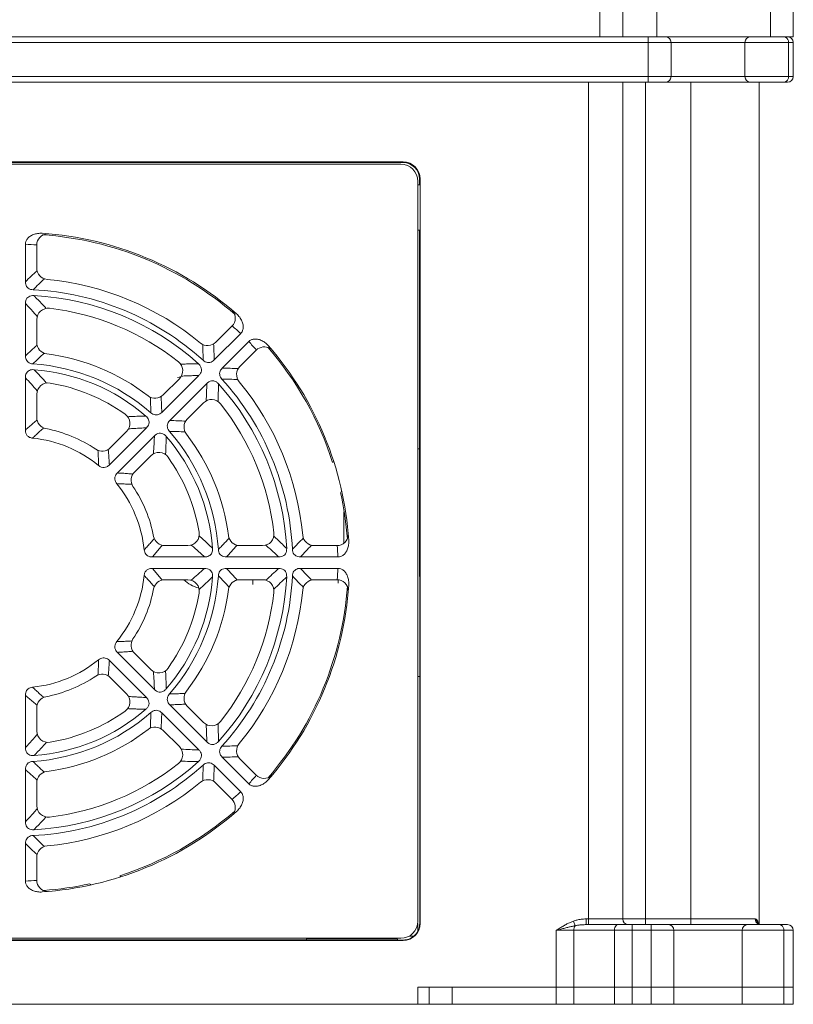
# Model space of a CAD drawing. Header units: millimetres. Extents: x -473 to 23648, y -382 to 1866.
# Tile 63 of 256: x 2563 to 2631, y 351 to 437. Entities that reach past the tile are written whole.
import ezdxf

# ---------------------------------------------------------------- set-up
doc = ezdxf.new("R2010")
doc.units = ezdxf.units.MM
doc.header["$LTSCALE"] = 80
doc.layers.get('0').update_dxf_attribs({"linetype": 'CONTINUOUS'})

msp = doc.modelspace()

# ---------------------------------------------------------------- linework, layer by layer
at = {"color": 0, "linetype": 'Continuous', "lineweight": 0}
for p, q in [((2630.913, 435.966), (2630.913, 492.966)), ((2618.913, 485.953), (2618.913, 435.966)), ((2628.913, 478.939), (2628.913, 435.966)), ((2613.913, 435.966), (2613.913, 474.153)), ((2615.913, 435.966), (2615.913, 474.153)), ((2484.913, 435.966), (2630.913, 435.966)), ((2618.163, 431.966), (2618.163, 435.966)), ((2484.913, 435.466), (2630.913, 435.466)), ((2620.163, 432.466), (2620.163, 435.466)), ((2626.663, 435.466), (2626.663, 432.466)), ((2630.496, 435.466), (2630.496, 432.466)), ((2630.913, 435.466), (2630.913, 432.466)), ((2630.913, 432.466), (2484.913, 432.466)), ((2630.413, 431.966), (2485.413, 431.966)), ((2612.913, 357.966), (2612.913, 431.966)), ((2615.913, 358.466), (2615.913, 431.966)), ((2617.913, 431.966), (2617.913, 357.966)), ((2621.913, 431.966), (2621.913, 357.966)), ((2627.913, 431.966), (2627.913, 358.03)), ((2596.613, 424.966), (2524.213, 424.966)), ((2596.613, 424.914), (2524.213, 424.914)), ((2524.413, 424.766), (2596.413, 424.766)), ((2596.613, 424.966), (2596.613, 424.914)), ((2597.913, 423.266), (2597.913, 358.266)), ((2598.06, 422.966), (2598.06, 423.466)), ((2598.113, 423.466), (2598.06, 423.466)), ((2598.113, 358.066), (2598.113, 423.466)), ((2598.06, 422.966), (2597.913, 422.966)), ((2597.913, 418.966), (2598.06, 418.966)), ((2598.07, 358.066), (2598.06, 418.966)), ((2563.413, 414.444), (2563.413, 417.74)), ((2564.413, 415.646), (2564.413, 417.655)), ((2563.413, 407.933), (2563.413, 412.527)), ((2564.413, 409.106), (2564.413, 411.121)), ((2581.572, 410.547), (2580.152, 409.127)), ((2582.34, 409.901), (2580.009, 407.57)), ((2580.716, 406.863), (2583.047, 409.193)), ((2582.273, 407.005), (2583.693, 408.426)), ((2563.413, 401.411), (2563.413, 406.014)), ((2578.653, 406.214), (2575.405, 402.966)), ((2576.952, 405.927), (2575.527, 404.502)), ((2576.77, 406.033), (2576.923, 406.065)), ((2576.923, 406.065), (2577.087, 406.099)), ((2576.112, 402.259), (2579.361, 405.507)), ((2564.413, 402.524), (2564.413, 404.557)), ((2577.648, 402.381), (2579.073, 403.805)), ((2574.048, 401.609), (2570.793, 398.354)), ((2572.31, 401.285), (2570.873, 399.848)), ((2571.5, 397.647), (2574.755, 400.902)), ((2597.913, 399.766), (2598.063, 399.766)), ((2572.994, 397.727), (2574.432, 399.164)), ((2591.413, 394.233), (2591.413, 391.481)), ((2577.703, 391.266), (2575.67, 391.266)), ((2584.267, 391.266), (2582.252, 391.266)), ((2588.388, 391.363), (2588.389, 391.393)), ((2590.801, 391.266), (2588.792, 391.266)), ((2579.161, 390.266), (2574.557, 390.266)), ((2585.673, 390.266), (2581.08, 390.266)), ((2590.887, 390.266), (2587.59, 390.266)), ((2574.557, 389.266), (2579.161, 389.266)), ((2581.08, 389.266), (2585.674, 389.266)), ((2587.59, 389.266), (2590.887, 389.266)), ((2575.67, 388.266), (2577.703, 388.266)), ((2582.252, 388.266), (2584.267, 388.266)), ((2583.413, 388.266), (2583.413, 387.844)), ((2588.792, 388.266), (2590.801, 388.266)), ((2574.755, 378.631), (2571.5, 381.886)), ((2574.432, 380.369), (2572.994, 381.806)), ((2570.793, 381.179), (2574.048, 377.924)), ((2598.066, 379.766), (2597.913, 379.766)), ((2570.873, 379.685), (2572.31, 378.248)), ((2563.413, 373.518), (2563.413, 378.122)), ((2579.361, 374.026), (2576.112, 377.274)), ((2579.073, 375.727), (2577.648, 377.152)), ((2564.413, 374.976), (2564.413, 377.009)), ((2575.405, 376.567), (2578.653, 373.318)), ((2575.527, 375.031), (2576.952, 373.606)), ((2580.009, 371.963), (2582.34, 369.632)), ((2583.047, 370.339), (2580.716, 372.67)), ((2583.693, 371.107), (2582.273, 372.527)), ((2563.413, 367.006), (2563.413, 371.599)), ((2564.413, 368.412), (2564.413, 370.427)), ((2580.152, 370.406), (2581.572, 368.986)), ((2563.413, 361.792), (2563.413, 365.089)), ((2564.413, 361.878), (2564.413, 363.887)), ((2564.443, 364.161), (2564.472, 364.163)), ((2611.582, 358.278), (2611.732, 357.872)), ((2612.718, 358.466), (2612.718, 357.966)), ((2627.566, 358.466), (2612.718, 358.466)), ((2597.913, 357.423), (2597.913, 358.066)), ((2598.113, 358.066), (2598.07, 358.066)), ((2610.082, 350.966), (2610.082, 357.466)), ((2630.913, 357.466), (2610.082, 357.466)), ((2611.625, 350.966), (2611.625, 357.466)), ((2630.413, 357.966), (2612.718, 357.966)), ((2615.2, 350.966), (2615.2, 357.466)), ((2616.744, 350.966), (2616.744, 357.966)), ((2618.413, 350.966), (2618.413, 357.966)), ((2620.413, 350.966), (2620.413, 357.466)), ((2626.413, 357.466), (2626.413, 350.966)), ((2627.831, 358.043), (2627.811, 358.065)), ((2627.847, 358.03), (2627.825, 358.049)), ((2627.847, 358.03), (2627.831, 358.043)), ((2627.847, 358.03), (2627.848, 358.029)), ((2628.037, 357.966), (2627.848, 358.029)), ((2630.079, 350.966), (2630.079, 357.466)), ((2630.913, 350.966), (2630.913, 357.466)), ((2524.213, 356.566), (2596.613, 356.566)), ((2596.413, 356.766), (2524.413, 356.766)), ((2532.713, 356.619), (2588.113, 356.619)), ((2588.113, 356.766), (2588.113, 356.619)), ((2589.913, 356.716), (2588.113, 356.716)), ((2588.113, 356.689), (2596.113, 356.689)), ((2596.113, 356.609), (2596.113, 356.689)), ((2596.113, 356.609), (2596.613, 356.609)), ((2596.613, 356.566), (2596.613, 356.609)), ((2597.558, 356.966), (2597.16, 356.966)), ((2597.913, 350.966), (2597.913, 352.466)), ((2597.913, 352.466), (2600.913, 352.466)), ((2598.913, 350.966), (2598.913, 352.466)), ((2600.913, 350.966), (2600.913, 352.466)), ((2600.913, 352.466), (2630.913, 352.466)), ((2484.913, 350.966), (2630.913, 350.966))]:
    msp.add_line(p, q, dxfattribs=at)
for centre, radius, start, end in [((2619.663, 435.466), 0.5, 0, 90), ((2627.163, 435.466), 0.5, 90, 180), ((2630.413, 435.466), 0.5, 0, 90), ((2619.663, 432.466), 0.5, 270, 0), ((2627.163, 432.466), 0.5, 180, 270), ((2630.413, 432.466), 0.5, 270, 0), ((2596.413, 423.266), 1.5, 0, 90), ((2596.613, 423.466), 1.5, 0, 90), ((2596.613, 423.466), 1.448, 0, 90), ((2562.913, 389.766), 29, 48.92007, 86.07993), ((2565.413, 417.655), 1, 92.85037, 180), ((2562.913, 389.766), 28.875, 48.99925, 86.02731), ((2562.206, 389.767), 27.999, 85.47892, 87.52919), ((2614.185, 361.12), 73.63, 132.49963, 133.59574), ((2565.413, 415.646), 1, 180, 264.48227), ((2613.326, 363.5), 70.346, 133.29403, 134.42574), ((2562.913, 389.766), 25, 50.51773, 84.48227), ((2562.913, 389.766), 24, 47.8004, 87.1996), ((2562.913, 389.766), 23.5, 48.03581, 86.96419), ((2565.413, 411.121), 1, 83.32259, 180), ((2562.913, 389.766), 22.5, 51.67741, 83.32259), ((2580.865, 411.254), 1, 315, 42.10478), ((2563.413, 389.266), 28, 47.47084, 49.52105), ((2562.413, 390.266), 28, 40.47895, 42.52916), ((2601.348, 367.379), 55.532, 131.65365, 133.08921), ((2565.413, 409.106), 1, 180, 262.63411), ((2579.444, 409.834), 1, 230.51773, 315), ((2508.452, 406.836), 70.586, 0.57592, 1.70379), ((2506.152, 405.757), 73.879, 1.40586, 2.49828), ((2584.4, 407.719), 1, 58.06398, 135), ((2562.913, 389.766), 28.875, 17.74223, 40.95438), ((2562.913, 389.766), 29, 3.92007, 41.07993), ((2600.436, 369.859), 52.141, 132.71737, 134.21915), ((2562.913, 389.766), 18.5, 52.36589, 82.63411), ((2576.245, 406.634), 1, 315, 51.67741), ((2562.913, 389.766), 17.5, 48.80145, 86.19855), ((2562.913, 389.766), 17, 49.24889, 85.75111), ((2532, 375.538), 44.804, 42.05037, 44.10458), ((2578.911, 333.255), 73.63, 87.49963, 88.59574), ((2582.98, 406.298), 1, 135, 219.48227), ((2532.422, 377.223), 42.301, 40.77402, 42.89342), ((2562.913, 389.766), 24, 2.8004, 42.1996), ((2579.987, 335.545), 70.346, 88.29403, 89.42574), ((2565.413, 404.557), 1, 80.40593, 180), ((2562.913, 389.766), 16, 54.59407, 80.40593), ((2518.727, 407.105), 60.654, 357.04317, 358.49071), ((2517.086, 406.183), 63.304, 357.95155, 359.36373), ((2562.913, 389.766), 23.5, 3.03581, 41.96419), ((2562.913, 389.766), 25, 5.51773, 39.48227), ((2574.82, 405.209), 1, 232.36589, 315), ((2579.78, 403.098), 1, 38.32259, 135), ((2562.913, 389.766), 22.5, 6.67741, 38.32259), ((2565.413, 402.524), 1, 180, 258.91251), ((2571.603, 401.992), 1, 315, 54.59407), ((2574.261, 346.758), 55.532, 86.65365, 88.08921), ((2578.355, 401.673), 1, 135, 217.63411), ((2562.913, 389.766), 12, 56.08749, 78.91251), ((2562.913, 389.766), 11, 50.91832, 84.08169), ((2562.913, 389.766), 17, 4.24889, 40.75112), ((2575.37, 349.157), 52.141, 87.71737, 89.21915), ((2562.913, 389.766), 17.5, 3.80145, 41.19855), ((2562.913, 389.766), 18.5, 7.36589, 37.63411), ((2570.166, 400.555), 1, 236.08749, 315), ((2575.139, 398.457), 1, 35.40593, 135), ((2562.913, 389.766), 16, 9.59407, 35.40593), ((2573.701, 397.019), 1, 135, 213.91251), ((2562.913, 389.766), 11, 5.9183, 39.08168), ((2562.913, 389.766), 12, 11.08749, 33.91251), ((2562.913, 389.766), 28.875, 4.13547, 12.33854), ((2575.67, 392.266), 1, 191.08749, 270), ((2577.703, 392.266), 1, 270, 9.59407), ((2582.252, 392.266), 1, 187.36589, 270), ((2584.267, 392.266), 1, 270, 6.67741), ((2536.473, 440.346), 70.586, 315.57592, 316.70379), ((2588.792, 392.266), 1, 185.51773, 270), ((2590.801, 392.266), 1, 270, 357.10438), ((2534.084, 441.209), 73.879, 316.40586, 317.49828), ((2562.914, 389.059), 27.999, 2.47081, 4.52108), ((2550.369, 420.257), 42.301, 310.77385, 312.89328), ((2540.525, 351.33), 55.532, 41.65385, 43.08937), ((2543.929, 433.271), 60.655, 312.04302, 313.49059), ((2534.266, 338.494), 73.63, 42.49974, 43.59582), ((2562.914, 390.473), 27.999, 355.47892, 357.52919), ((2562.913, 389.766), 11, 320.91825, 354.08176), ((2562.913, 389.766), 17, 319.24885, 355.75115), ((2562.913, 389.766), 17.5, 318.80143, 356.19857), ((2548.684, 420.679), 44.804, 312.05007, 314.10443), ((2543.005, 352.242), 52.142, 42.71764, 44.2193), ((2562.913, 389.766), 23.5, 318.03579, 356.96421), ((2562.913, 389.766), 24, 317.8004, 357.1996), ((2542.117, 433.779), 63.305, 312.95132, 314.36361), ((2536.646, 339.353), 70.346, 43.29418, 44.42583), ((2575.67, 387.266), 1, 90, 168.91251), ((2579.221, 390.112), 2.625, 224.70628, 257.38927), ((2577.703, 387.266), 1, 350.40593, 90), ((2582.252, 387.266), 1, 90, 172.63411), ((2584.267, 387.266), 1, 353.32259, 90), ((2562.913, 389.766), 28.875, 319.12543, 355.9182), ((2562.913, 389.766), 29, 318.92007, 356.07993), ((2588.792, 387.266), 1, 90, 174.48227), ((2590.801, 387.266), 1, 2.84707, 90), ((2589.413, 387.966), 1.5, 0, 11.54269), ((2562.913, 389.766), 12, 326.08749, 348.91251), ((2562.913, 389.766), 16, 324.59407, 350.40593), ((2562.913, 389.766), 18.5, 322.36589, 352.63411), ((2562.913, 389.766), 22.5, 321.67741, 353.32259), ((2562.913, 389.766), 25, 320.51773, 354.48227), ((2573.701, 382.513), 1, 146.08749, 225), ((2562.913, 389.766), 11, 275.91823, 309.08175), ((2562.913, 389.766), 12, 281.08749, 303.91251), ((2570.166, 378.978), 1, 45, 123.91251), ((2575.139, 381.076), 1, 225, 324.59407), ((2571.603, 377.54), 1, 305.40593, 45), ((2578.355, 377.859), 1, 142.36589, 225), ((2565.413, 377.009), 1, 101.08749, 180), ((2562.913, 389.766), 17.5, 273.80143, 311.19857), ((2562.913, 389.766), 17, 274.24885, 310.75115), ((2562.913, 389.766), 16, 279.59407, 305.40593), ((2522.302, 377.309), 52.142, 357.71764, 359.2193), ((2519.904, 378.418), 55.532, 356.65385, 358.08937), ((2579.78, 376.435), 1, 225, 321.67741), ((2565.413, 374.976), 1, 180, 279.59407), ((2562.913, 389.766), 18.5, 277.36589, 307.63411), ((2574.82, 374.324), 1, 45, 127.63411), ((2582.98, 373.235), 1, 140.51773, 225), ((2576.245, 372.899), 1, 308.32259, 45), ((2580.251, 433.952), 60.655, 267.04302, 268.49059), ((2579.983, 444.228), 70.586, 270.57584, 271.70364), ((2562.913, 389.766), 24, 272.80039, 312.1996), ((2562.913, 389.766), 23.5, 273.03579, 311.96421), ((2562.913, 389.766), 22.5, 276.67741, 308.32259), ((2579.329, 435.593), 63.305, 267.95132, 269.36361), ((2508.691, 372.692), 70.346, 358.29418, 359.42583), ((2506.401, 373.767), 73.63, 357.49974, 358.59582), ((2578.903, 446.527), 73.879, 271.40578, 272.49817), ((2565.413, 370.427), 1, 97.36589, 180), ((2562.413, 389.266), 28, 317.47084, 319.52105), ((2584.4, 371.814), 1, 225, 312.10682), ((2562.913, 389.766), 25, 275.51773, 309.48227), ((2579.444, 369.699), 1, 45, 129.48227), ((2563.413, 390.266), 28, 310.47895, 312.52916), ((2580.865, 368.279), 1, 328.06398, 45), ((2565.413, 368.412), 1, 180, 276.67741), ((2562.913, 389.766), 29, 273.92007, 311.07993), ((2562.913, 389.766), 28.875, 287.74223, 310.81368), ((2614.185, 418.413), 73.63, 226.40417, 227.50026), ((2613.326, 416.033), 70.346, 225.57417, 226.70582), ((2565.413, 363.887), 1, 95.51773, 180), ((2562.206, 389.766), 27.999, 272.47081, 274.52108), ((2565.413, 361.878), 1, 180, 267.10105), ((2562.913, 389.766), 28.875, 274.19595, 282.33854), ((2596.413, 358.266), 1.5, 270, 0), ((2616.413, 358.466), 0.5, 180, 270), ((2596.613, 358.066), 1.5, 270, 0), ((2596.613, 358.066), 1.457, 281.25123, 348.75755), ((2596.61, 358.066), 1.46, 348.76779, 359.99849), ((2612.717, 352.316), 5.65, 89.99657, 92.05166), ((2619.913, 357.466), 0.5, 0, 90), ((2626.913, 357.466), 0.5, 90, 180), ((2628.039, 358.425), 0.458, 238.76504, 244.25605), ((2628.043, 358.433), 0.467, 244.25313, 254.40537), ((2630.413, 357.466), 0.5, 0, 90), ((2596.612, 358.069), 1.46, 270.01024, 281.24099)]:
    msp.add_arc(centre, radius, start, end, dxfattribs=at)
for points, start_tangent, end_tangent in [([(2630.038, 435.966), (2630.267, 435.899), (2630.435, 435.716)], (1, 0), (0.466673, -0.88443)), ([(2630.435, 435.716), (2630.496, 435.466)], (0.466673, -0.88443), (0, -1)), ([(2630.038, 431.966), (2630.267, 432.033), (2630.435, 432.216)], (1, 0), (0.466672, 0.88443)), ([(2630.435, 432.216), (2630.496, 432.466)], (0.466672, 0.88443), (0, 1)), ([(2563.413, 417.74), (2563.458, 417.991), (2563.591, 418.222), (2563.81, 418.427), (2564.113, 418.587), (2564.481, 418.683), (2564.895, 418.699)], (0, 1), (0.99766, -0.068365)), ([(2564.085, 413.738), (2563.859, 413.777), (2563.666, 413.876), (2563.526, 414.025), (2563.44, 414.221), (2563.413, 414.444)], (-0.998806, 0.048857), (0, 1)), ([(2563.413, 412.527), (2563.447, 412.783), (2563.548, 412.988), (2563.704, 413.132), (2563.909, 413.214), (2564.157, 413.233)], (0, 1), (0.998597, -0.05296)), ([(2565.234, 412.105), (2564.883, 412.479), (2564.524, 412.855), (2564.157, 413.233)], (-0.681274, 0.732029), (-0.699107, 0.715017)), ([(2564.453, 411.402), (2564.114, 411.775), (2563.768, 412.15), (2563.413, 412.527)], (-0.669581, 0.742739), (-0.68813, 0.725588)), ([(2581.969, 411.626), (2582.251, 411.322), (2582.443, 410.994), (2582.544, 410.667), (2582.555, 410.368), (2582.485, 410.11), (2582.34, 409.901)], (0.753794, -0.657111), (-0.707107, -0.707107)), ([(2583.047, 409.193), (2583.256, 409.338), (2583.514, 409.408), (2583.813, 409.398), (2584.141, 409.297), (2584.469, 409.104), (2584.773, 408.823)], (0.707107, 0.707107), (0.657111, -0.753794)), ([(2564.073, 407.228), (2563.855, 407.269), (2563.668, 407.365), (2563.528, 407.512), (2563.441, 407.708), (2563.413, 407.933)], (-0.9978, 0.066299), (0, 1)), ([(2580.009, 407.57), (2579.831, 407.431), (2579.633, 407.354), (2579.428, 407.347), (2579.222, 407.414), (2579.034, 407.546)], (-0.707107, -0.707107), (-0.740809, 0.671715)), ([(2563.413, 406.014), (2563.437, 406.235), (2563.51, 406.421), (2563.625, 406.562), (2563.777, 406.66), (2563.961, 406.713), (2564.172, 406.72)], (-0.000001, 1), (0.997252, -0.074088)), ([(2577.066, 407.204), (2577.579, 407.22), (2578.099, 407.232), (2578.626, 407.24)], (0.999356, 0.035889), (0.999937, 0.01125)), ([(2578.626, 407.24), (2578.787, 407.054), (2578.876, 406.841), (2578.881, 406.622), (2578.803, 406.407), (2578.653, 406.214)], (0.743563, -0.668666), (-0.707107, -0.707107)), ([(2580.692, 405.888), (2580.56, 406.076), (2580.493, 406.282), (2580.5, 406.487), (2580.577, 406.685), (2580.716, 406.863)], (-0.671715, 0.740809), (0.707107, 0.707107)), ([(2577.122, 406.155), (2577.625, 406.178), (2578.136, 406.198), (2578.653, 406.214)], (0.998661, 0.05173), (0.999649, 0.026487)), ([(2579.361, 405.507), (2579.553, 405.656), (2579.769, 405.735), (2579.987, 405.73), (2580.2, 405.64), (2580.386, 405.48)], (0.707107, 0.707107), (0.668666, -0.743563)), ([(2574.403, 404.3), (2574.419, 403.838), (2574.431, 403.383), (2574.439, 402.934)], (0.039647, -0.999214), (0.013446, -0.99991)), ([(2575.341, 404.356), (2575.367, 403.886), (2575.388, 403.423), (2575.405, 402.966)], (0.058199, -0.998305), (0.033172, -0.99945)), ([(2564.438, 402.301), (2564.089, 402.006), (2563.748, 401.709), (2563.413, 401.411)], (-0.766595, -0.642131), (-0.742674, -0.669654)), ([(2572.404, 402.591), (2572.93, 402.615), (2573.465, 402.633), (2574.01, 402.645)], (0.99866, 0.051759), (0.999873, 0.015928)), ([(2574.01, 402.645), (2574.153, 402.493), (2574.248, 402.319), (2574.286, 402.136), (2574.262, 401.951), (2574.179, 401.771), (2574.048, 401.609)], (0.757552, -0.652775), (-0.707107, -0.707106)), ([(2575.405, 402.966), (2575.226, 402.827), (2575.025, 402.75), (2574.823, 402.745), (2574.622, 402.809), (2574.439, 402.934)], (-0.707107, -0.707107), (-0.752432, 0.65867)), ([(2576.08, 401.293), (2575.955, 401.476), (2575.891, 401.676), (2575.896, 401.879), (2575.973, 402.079), (2576.112, 402.259)], (-0.65867, 0.752432), (0.707107, 0.707107)), ([(2564.047, 400.708), (2563.788, 400.775), (2563.585, 400.921), (2563.456, 401.139), (2563.413, 401.411)], (-0.99467, 0.103111), (0, 1)), ([(2564.047, 400.708), (2564.361, 401.005), (2564.685, 401.304), (2565.02, 401.604)], (0.721653, 0.692255), (0.74831, 0.66335)), ([(2572.486, 401.523), (2572.997, 401.557), (2573.517, 401.586), (2574.048, 401.609)], (0.997259, 0.073994), (0.999313, 0.037065)), ([(2574.755, 400.902), (2574.745, 400.639), (2574.731, 400.351), (2574.715, 400.039), (2574.694, 399.702), (2574.669, 399.34)], (-0.037065, -0.999313), (-0.073995, -0.997259)), ([(2574.755, 400.902), (2574.952, 401.054), (2575.171, 401.133), (2575.393, 401.124), (2575.605, 401.03), (2575.791, 400.863)], (0.707107, 0.707107), (0.652775, -0.757552)), ([(2575.791, 400.863), (2575.786, 400.594), (2575.778, 400.298), (2575.768, 399.978), (2575.755, 399.631), (2575.737, 399.258)], (-0.015928, -0.999873), (-0.051759, -0.99866)), ([(2570.793, 398.354), (2570.767, 398.802), (2570.735, 399.253), (2570.698, 399.708)], (-0.051632, 0.998666), (-0.08801, 0.99612)), ([(2569.793, 399.627), (2569.817, 399.178), (2569.835, 398.738), (2569.847, 398.305)], (0.060076, -0.998194), (0.020787, -0.999784)), ([(2570.793, 398.354), (2570.572, 398.193), (2570.333, 398.13), (2570.086, 398.167), (2569.847, 398.305)], (-0.707107, -0.707107), (-0.776248, 0.630427)), ([(2590.493, 398.627), (2590.453, 398.602)], (-0.923089, -0.384587), (-0.72895, -0.684567)), ([(2571.451, 396.701), (2571.334, 396.888), (2571.279, 397.088), (2571.29, 397.286), (2571.367, 397.477), (2571.5, 397.647)], (-0.630428, 0.776248), (0.707107, 0.707107)), ([(2572.855, 397.551), (2572.399, 397.589), (2571.948, 397.621), (2571.5, 397.647)], (-0.99612, 0.08801), (-0.998666, 0.051631)), ([(2571.451, 396.701), (2571.884, 396.689), (2572.324, 396.671), (2572.773, 396.647)], (0.999784, -0.020787), (0.998194, -0.060076)), ([(2591.161, 395.975), (2591.194, 396.014)], (0.72895, 0.684567), (0.54962, 0.835415)), ([(2574.75, 391.874), (2574.452, 391.541), (2574.152, 391.216), (2573.854, 390.901)], (-0.663351, -0.748309), (-0.692255, -0.721653)), ([(2578.692, 392.123), (2579.081, 391.768), (2579.472, 391.403), (2579.866, 391.026)], (0.742758, -0.66956), (0.71828, -0.695754)), ([(2581.314, 391.918), (2580.999, 391.58), (2580.686, 391.25), (2580.374, 390.927)], (-0.678516, -0.734586), (-0.697535, -0.716551)), ([(2585.251, 392.088), (2585.625, 391.737), (2586.001, 391.378), (2586.38, 391.011)], (0.732028, -0.681274), (0.715017, -0.699107)), ([(2574.557, 390.266), (2574.855, 390.601), (2575.152, 390.943), (2575.447, 391.291)], (0.669654, 0.742673), (0.642133, 0.766593)), ([(2577.995, 391.31), (2578.38, 390.973), (2578.769, 390.626), (2579.161, 390.266)], (0.75749, -0.652846), (0.73283, -0.680412)), ([(2579.866, 391.026), (2579.859, 390.818), (2579.804, 390.627), (2579.701, 390.471), (2579.553, 390.357), (2579.368, 390.288), (2579.161, 390.266)], (0.074089, -0.997252), (-1, 0.000001)), ([(2582.017, 391.294), (2581.703, 390.944), (2581.391, 390.602), (2581.08, 390.266)], (-0.664755, -0.747061), (-0.683262, -0.730174)), ([(2584.549, 391.307), (2584.921, 390.968), (2585.296, 390.621), (2585.673, 390.266)], (0.742739, -0.669581), (0.725588, -0.68813)), ([(2586.38, 391.011), (2586.361, 390.766), (2586.274, 390.552), (2586.123, 390.394), (2585.915, 390.297), (2585.673, 390.266)], (0.05296, -0.998597), (-1, 0)), ([(2591.845, 391.749), (2591.829, 391.335), (2591.733, 390.967), (2591.573, 390.664), (2591.369, 390.445), (2591.137, 390.312), (2590.887, 390.266)], (0.068365, -0.99766), (-1, 0)), ([(2574.557, 390.266), (2574.342, 390.292), (2574.154, 390.373), (2574.006, 390.505), (2573.903, 390.686), (2573.854, 390.901)], (-1, 0.000001), (-0.10311, 0.99467)), ([(2581.08, 390.266), (2580.854, 390.295), (2580.658, 390.382), (2580.511, 390.522), (2580.415, 390.709), (2580.374, 390.927)], (-1, 0), (-0.066299, 0.9978)), ([(2587.59, 390.266), (2587.367, 390.294), (2587.172, 390.379), (2587.022, 390.52), (2586.924, 390.712), (2586.884, 390.939)], (-1, 0), (-0.048857, 0.998806)), ([(2573.854, 388.632), (2573.922, 388.891), (2574.068, 389.094), (2574.286, 389.223), (2574.557, 389.266)], (0.10311, 0.99467), (1, 0)), ([(2575.448, 388.241), (2575.152, 388.59), (2574.856, 388.931), (2574.557, 389.266)], (-0.642137, 0.76659), (-0.669658, 0.74267)), ([(2579.161, 389.266), (2579.408, 389.235), (2579.618, 389.136), (2579.769, 388.973), (2579.852, 388.756), (2579.866, 388.507)], (1, 0.000001), (-0.074088, -0.997252)), ([(2580.374, 388.606), (2580.415, 388.824), (2580.511, 389.011), (2580.658, 389.151), (2580.854, 389.238), (2581.08, 389.266)], (0.066299, 0.9978), (1, 0)), ([(2585.674, 389.266), (2585.915, 389.236), (2586.123, 389.139), (2586.274, 388.981), (2586.361, 388.767), (2586.38, 388.522)], (1, 0), (-0.05296, -0.998597)), ([(2586.884, 388.594), (2586.924, 388.82), (2587.022, 389.013), (2587.172, 389.153), (2587.367, 389.239), (2587.59, 389.266)], (0.048857, 0.998806), (1, 0)), ([(2590.887, 389.266), (2591.137, 389.221), (2591.369, 389.088), (2591.573, 388.869), (2591.733, 388.566), (2591.829, 388.198), (2591.845, 387.784)], (1, 0), (-0.068365, -0.99766)), ([(2573.854, 388.632), (2574.151, 388.318), (2574.45, 387.994), (2574.75, 387.659)], (0.692259, -0.721649), (0.663357, -0.748303)), ([(2571.5, 381.886), (2571.366, 382.057), (2571.29, 382.247), (2571.278, 382.442), (2571.332, 382.641), (2571.451, 382.832)], (-0.707107, 0.707107), (0.630428, 0.776247)), ([(2572.773, 382.886), (2572.324, 382.862), (2571.884, 382.844), (2571.451, 382.832)], (-0.998194, -0.060067), (-0.999784, -0.020782)), ([(2571.5, 381.886), (2571.948, 381.912), (2572.399, 381.944), (2572.855, 381.981)], (0.998666, 0.051626), (0.99612, 0.088002)), ([(2569.847, 381.228), (2569.835, 380.795), (2569.817, 380.355), (2569.793, 379.906)], (-0.020781, -0.999784), (-0.060067, -0.998194)), ([(2569.847, 381.228), (2570.038, 381.347), (2570.237, 381.401), (2570.432, 381.389), (2570.622, 381.313), (2570.793, 381.179)], (0.776247, 0.630429), (0.707107, -0.707107)), ([(2570.698, 379.825), (2570.735, 380.28), (2570.767, 380.731), (2570.793, 381.179)], (0.088002, 0.99612), (0.051625, 0.998667)), ([(2574.669, 380.193), (2574.704, 379.682), (2574.732, 379.162), (2574.755, 378.631)], (0.073997, -0.997258), (0.037068, -0.999313)), ([(2575.737, 380.275), (2575.761, 379.749), (2575.779, 379.214), (2575.791, 378.669)], (0.051764, -0.998659), (0.015931, -0.999873)), ([(2563.413, 378.122), (2563.439, 378.336), (2563.519, 378.525), (2563.651, 378.673), (2563.832, 378.776), (2564.047, 378.825)], (0.000001, 1), (0.99467, 0.103109)), ([(2563.413, 378.122), (2563.748, 377.824), (2564.089, 377.527), (2564.438, 377.232)], (0.742669, -0.669659), (0.766589, -0.642139)), ([(2565.02, 377.929), (2564.687, 378.227), (2564.362, 378.527), (2564.047, 378.825)], (-0.748302, 0.663358), (-0.721649, 0.692259)), ([(2574.048, 377.924), (2573.785, 377.934), (2573.497, 377.948), (2573.185, 377.964), (2572.848, 377.985), (2572.486, 378.01)], (-0.999313, 0.037068), (-0.997258, 0.073998)), ([(2575.791, 378.669), (2575.605, 378.503), (2575.393, 378.408), (2575.171, 378.4), (2574.952, 378.479), (2574.755, 378.631)], (-0.652775, -0.757552), (-0.707106, 0.707107)), ([(2576.112, 377.274), (2575.973, 377.453), (2575.896, 377.654), (2575.891, 377.856), (2575.955, 378.057), (2576.08, 378.24)], (-0.707107, 0.707107), (0.658671, 0.752431)), ([(2577.446, 378.276), (2576.985, 378.26), (2576.529, 378.248), (2576.08, 378.24)], (-0.999214, -0.039642), (-0.99991, -0.013444)), ([(2574.048, 377.924), (2574.2, 377.727), (2574.279, 377.508), (2574.271, 377.286), (2574.176, 377.074), (2574.01, 376.888)], (0.707107, -0.707107), (-0.757552, -0.652775)), ([(2577.502, 377.338), (2577.033, 377.312), (2576.569, 377.291), (2576.112, 377.274)], (-0.998305, -0.058196), (-0.99945, -0.033169)), ([(2574.01, 376.888), (2573.74, 376.893), (2573.445, 376.901), (2573.124, 376.911), (2572.777, 376.924), (2572.404, 376.942)], (-0.999873, 0.015931), (-0.998659, 0.051764)), ([(2574.439, 376.599), (2574.622, 376.724), (2574.823, 376.788), (2575.025, 376.783), (2575.226, 376.706), (2575.405, 376.567)], (0.752431, 0.658671), (0.707107, -0.707107)), ([(2579.301, 375.557), (2579.325, 375.054), (2579.345, 374.543), (2579.361, 374.026)], (0.051733, -0.998661), (0.026489, -0.999649)), ([(2580.35, 375.613), (2580.366, 375.1), (2580.378, 374.58), (2580.386, 374.053)], (0.035893, -0.999356), (0.011252, -0.999937)), ([(2564.456, 374.684), (2564.12, 374.299), (2563.772, 373.91), (2563.413, 373.518)], (-0.652844, -0.757492), (-0.68041, -0.732832)), ([(2565.269, 373.987), (2564.915, 373.598), (2564.549, 373.207), (2564.172, 372.813)], (-0.669556, -0.742761), (-0.695752, -0.718282)), ([(2580.386, 374.053), (2580.2, 373.892), (2579.987, 373.803), (2579.769, 373.798), (2579.553, 373.876), (2579.361, 374.026)], (-0.668666, -0.743563), (-0.707107, 0.707107)), ([(2564.172, 372.813), (2563.923, 372.827), (2563.706, 372.91), (2563.543, 373.061), (2563.444, 373.271), (2563.413, 373.518)], (-0.997252, -0.074088), (0.000001, 1)), ([(2578.653, 373.318), (2578.803, 373.126), (2578.882, 372.91), (2578.876, 372.692), (2578.787, 372.479), (2578.626, 372.293)], (0.707107, -0.707107), (-0.743563, -0.668666)), ([(2580.716, 372.67), (2580.577, 372.848), (2580.5, 373.046), (2580.493, 373.251), (2580.56, 373.457), (2580.692, 373.645)], (-0.707107, 0.707107), (0.671716, 0.740809)), ([(2563.413, 371.599), (2563.441, 371.825), (2563.528, 372.021), (2563.668, 372.168), (2563.855, 372.264), (2564.073, 372.305)], (0, 1), (0.9978, 0.066299)), ([(2565.065, 371.365), (2564.727, 371.68), (2564.396, 371.993), (2564.073, 372.305)], (-0.734582, 0.67852), (-0.716549, 0.697537)), ([(2579.034, 371.987), (2579.222, 372.119), (2579.428, 372.186), (2579.633, 372.179), (2579.832, 372.102), (2580.009, 371.963)], (0.740809, 0.671716), (0.707107, -0.707107)), ([(2564.441, 370.662), (2564.091, 370.976), (2563.748, 371.288), (2563.413, 371.599)], (-0.747059, 0.664758), (-0.730172, 0.683264)), ([(2584.773, 370.71), (2584.462, 370.423), (2584.133, 370.233), (2583.811, 370.135), (2583.511, 370.125), (2583.252, 370.196), (2583.047, 370.339)], (-0.657111, -0.753794), (-0.707107, 0.707107)), ([(2582.34, 369.632), (2582.485, 369.423), (2582.555, 369.165), (2582.544, 368.866), (2582.443, 368.538), (2582.251, 368.211), (2581.969, 367.906)], (0.707107, -0.707107), (-0.753794, -0.657111)), ([(2564.453, 368.13), (2564.114, 367.758), (2563.768, 367.383), (2563.413, 367.006)], (-0.669579, -0.742741), (-0.688128, -0.725589)), ([(2564.157, 366.299), (2563.914, 366.317), (2563.702, 366.402), (2563.537, 366.56), (2563.443, 366.765), (2563.413, 367.006)], (-0.998597, -0.05296), (0, 1)), ([(2565.234, 367.428), (2564.883, 367.054), (2564.524, 366.678), (2564.157, 366.299)], (-0.681271, -0.732031), (-0.699105, -0.715019)), ([(2563.413, 365.089), (2563.441, 365.317), (2563.531, 365.515), (2563.673, 365.662), (2563.864, 365.757), (2564.085, 365.795)], (0, 1), (0.998806, 0.048857)), ([(2564.895, 360.834), (2564.481, 360.85), (2564.113, 360.946), (2563.81, 361.106), (2563.591, 361.31), (2563.458, 361.542), (2563.413, 361.792)], (-0.99766, -0.068365), (0, 1)), ([(2571.773, 362.186), (2571.748, 362.226)], (-0.38435, 0.923188), (-0.684567, 0.72895)), ([(2569.121, 361.518), (2569.161, 361.485)], (0.684567, -0.72895), (0.835462, -0.549548)), ([(2611.582, 358.278), (2611.303, 358.163), (2611.017, 358.023), (2610.72, 357.859), (2610.41, 357.672), (2610.082, 357.466)], (-0.937645, -0.347594), (-0.845123, -0.534573)), ([(2612.718, 358.466), (2612.484, 358.459), (2612.27, 358.44), (2612.074, 358.41), (2611.894, 358.372), (2611.73, 358.328), (2611.582, 358.278)], (-1, 0.000007), (-0.937678, -0.347504)), ([(2627.566, 358.466), (2627.629, 358.216), (2627.802, 358.033)], (0, -1), (0.85493, -0.518744)), ([(2627.671, 358.427), (2627.601, 358.462), (2627.572, 358.454)], (-0.77185, 0.635805), (-0.867676, -0.49713)), ([(2627.671, 358.427), (2627.708, 358.21), (2627.837, 358.038), (2627.847, 358.03)], (-0.059912, -0.998204), (0.79501, -0.606597)), ([(2627.716, 358.379), (2627.671, 358.427)], (-0.605173, 0.796094), (-0.771828, 0.635831)), ([(2627.759, 358.309), (2627.716, 358.379)], (-0.459978, 0.88793), (-0.605173, 0.796094)), ([(2627.799, 358.218), (2627.759, 358.309)], (-0.344233, 0.938884), (-0.459978, 0.88793)), ([(2627.852, 358.028), (2627.835, 358.103), (2627.799, 358.218)], (-0.209448, 0.97782), (-0.344233, 0.938884)), ([(2611.732, 357.872), (2611.461, 357.815), (2611.162, 357.745), (2610.833, 357.663), (2610.474, 357.569), (2610.082, 357.466)], (-0.981169, -0.19315), (-0.967031, -0.25466)), ([(2611.625, 357.466), (2611.653, 357.694), (2611.732, 357.872)], (0, 1), (0.581176, 0.813778)), ([(2612.515, 357.963), (2612.329, 357.953), (2612.159, 357.938), (2612.003, 357.919), (2611.861, 357.897), (2611.732, 357.872)], (-0.999357, -0.03586), (-0.977942, -0.208878)), ([(2615.2, 357.466), (2615.235, 357.716), (2615.329, 357.899), (2615.457, 357.966)], (0, 1), (1, 0)), ([(2627.917, 357.983), (2628.037, 357.966)], (0.963214, -0.268735), (1, 0)), ([(2630.079, 357.466), (2630.023, 357.716), (2629.871, 357.899), (2629.663, 357.966)], (0, 1), (-1, 0))]:
    msp.add_spline(points, degree=3, dxfattribs=dict(at, start_tangent=start_tangent, end_tangent=end_tangent))

doc.saveas('drawing.dxf')
